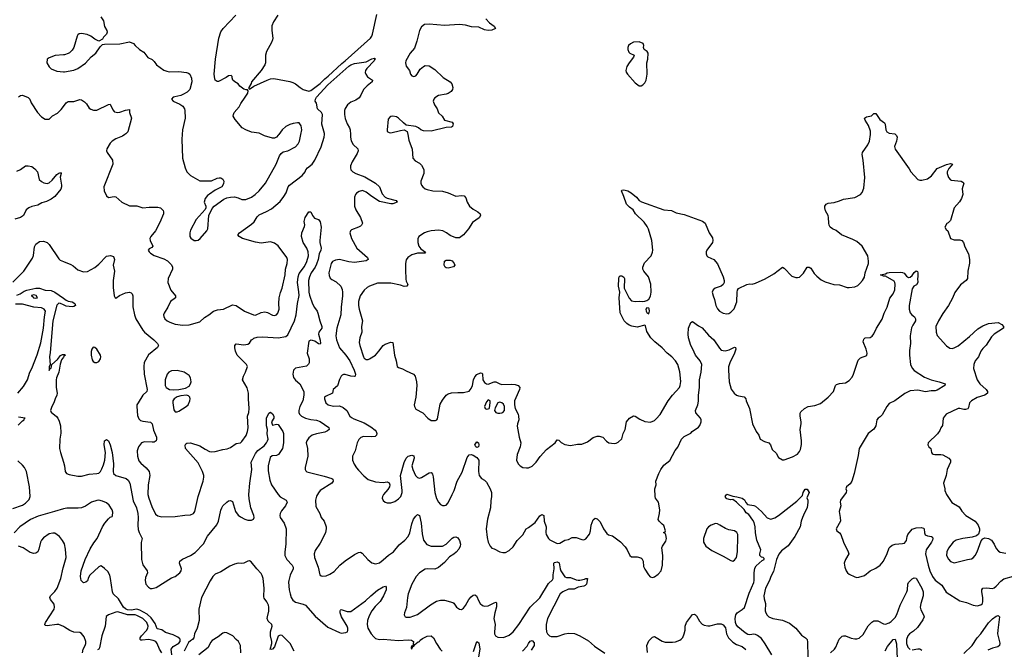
# Model space of a CAD drawing. Header units: inches. Extents: x 1954678 to 2060271, y 904822 to 1016299.
# Tile 63 of 256: x 1999541 to 2009855, y 914609 to 921202. Entities that reach past the tile are written whole.
import ezdxf

# ---------------------------------------------------------------- set-up
doc = ezdxf.new("R2010")
doc.units = ezdxf.units.IN
doc.header["$MEASUREMENT"] = 0
for name, color, linetype in [('B9991', 7, 'Continuous'), ('B9992', 7, 'Continuous'), ('C0901', 7, 'Continuous'), ('C0902', 7, 'Continuous')]:
    doc.layers.add(name, color=color, linetype=linetype)

msp = doc.modelspace()

# ---------------------------------------------------------------- linework, layer by layer
at = {"layer": 'B9991', "color": 5}
for points, elevation in [([(1999510, 919617), (1999550, 919633), (1999602, 919670), (1999630, 919673), (1999670, 919664), (1999701, 919641), (1999727, 919610), (1999747, 919530), (1999770, 919506), (1999793, 919493), (1999830, 919488), (1999850, 919495), (1999880, 919520), (1999930, 919579), (1999950, 919596), (1999970, 919602), (1999976, 919590), (1999967, 919553), (1999968, 919532), (1999979, 919470), (1999978, 919450), (1999972, 919428), (1999910, 919349), (1999870, 919322), (1999821, 919299), (1999775, 919285), (1999730, 919260), (1999670, 919245), (1999637, 919230), (1999611, 919209), (1999580, 919150), (1999550, 919130), (1999490, 919112)], 540), ([(1999470, 918453), (1999584, 918570), (1999676, 918704), (1999687, 918733), (1999698, 918822), (1999710, 918850), (1999750, 918880), (1999790, 918884), (1999830, 918868), (1999850, 918848), (1999950, 918698), (1999965, 918685), (2000000, 918670)], 540), ([(1999510, 918316), (1999546, 918330), (1999590, 918359), (1999618, 918370), (1999710, 918391), (1999750, 918391), (1999810, 918371), (1999870, 918367), (1999910, 918347), (2000000, 918285)], 520), ([(1999523, 917290), (1999581, 917359), (1999624, 917430), (1999646, 917510), (1999668, 917550), (1999726, 917694), (1999762, 917818), (1999791, 917971), (1999800, 918090), (1999811, 918150), (1999799, 918170), (1999770, 918183), (1999690, 918190), (1999570, 918223), (1999498, 918222)], 520), ([(2000000, 918216), (1999970, 918230), (1999950, 918232), (1999929, 918211), (1999889, 918050), (1999862, 917718), (1999853, 917670), (1999859, 917590), (1999850, 917566), (1999850, 917528), (1999856, 917544), (1999870, 917552), (1999877, 917590), (1999936, 917644), (1999970, 917685), (1999990, 917695), (2000000, 917696)], 520), ([(2000000, 917668), (1999980, 917640), (1999964, 917596), (1999950, 917510), (1999927, 917450), (1999924, 917430), (1999922, 917350), (1999935, 917290), (1999932, 917270), (1999913, 917230), (1999900, 917190), (1999877, 917150), (1999864, 917110), (1999871, 917091), (1999928, 917048), (1999941, 917030), (1999956, 916996), (1999968, 916950), (1999972, 916872), (1999963, 916810), (1999960, 916710), (1999968, 916670), (2000000, 916569)], 520), ([(1999524, 916956), (1999570, 917000), (1999589, 917010), (1999593, 917027), (1999598, 917030), (1999530, 917038)], 520), ([(1999470, 916084), (1999570, 916117), (1999601, 916139), (1999641, 916179), (1999652, 916210), (1999645, 916310), (1999612, 916470), (1999591, 916511), (1999570, 916537), (1999522, 916582)], 520), ([(2000000, 916081), (1999999, 916081), (1999907, 916050), (1999736, 916004), (1999653, 915967), (1999544, 915890), (1999482, 915830)], 520), ([(2000000, 915731), (1999990, 915749), (1999960, 915790), (1999910, 915825), (1999890, 915825), (1999850, 915817), (1999790, 915776), (1999769, 915751), (1999758, 915730), (1999743, 915657), (1999733, 915630), (1999710, 915616), (1999688, 915612), (1999650, 915623), (1999578, 915670), (1999530, 915688)], 540), ([(2000000, 914846), (1999950, 914867), (1999930, 914870), (1999830, 914853), (1999810, 914859), (1999805, 914870), (1999813, 914890), (1999903, 915030), (1999907, 915050), (1999901, 915081), (1999865, 915130), (1999857, 915150), (1999863, 915170), (1999910, 915213), (1999933, 915250), (1999973, 915350), (1999997, 915463), (2000000, 915471)], 540)]:
    msp.add_lwpolyline(points, dxfattribs=dict(at, elevation=elevation))
at = {"layer": 'B9991', "color": 5, "elevation": 520}
msp.add_lwpolyline([(1999690, 918322), (1999666, 918314), (1999666, 918310), (1999681, 918301), (1999687, 918290), (1999710, 918286), (1999728, 918290), (1999713, 918313)], close=True, dxfattribs=at)
at = {"layer": 'B9992', "color": 5}
for points, elevation in [([(2000000, 920834), (1999914, 920826), (1999850, 920804), (1999831, 920790), (1999826, 920750), (1999849, 920709), (1999870, 920687), (1999930, 920661), (2000000, 920657)], 580), ([(1999530, 920394), (1999550, 920407), (1999570, 920411), (1999630, 920387), (1999648, 920368), (1999663, 920330), (1999728, 920230), (1999770, 920183), (1999810, 920160), (1999850, 920161), (1999886, 920194), (1999937, 920223), (1999977, 920263), (2000000, 920292)], 560)]:
    msp.add_lwpolyline(points, dxfattribs=dict(at, elevation=elevation))
at = {"layer": 'C0901', "color": 5}
for points, elevation in [([(2000643, 920000), (2000617, 919983), (2000547, 919953), (2000510, 919930), (2000490, 919910), (2000453, 919850), (2000450, 919830), (2000456, 919810), (2000515, 919730), (2000517, 919690), (2000423, 919450), (2000426, 919410), (2000450, 919356), (2000470, 919339), (2000530, 919351), (2000550, 919346), (2000611, 919291), (2000690, 919251), (2000770, 919251), (2000830, 919230), (2000897, 919237), (2000990, 919237), (2001015, 919230), (2001043, 919203), (2001048, 919190), (2001048, 919170), (2001010, 919079), (2000963, 918990), (2000914, 918930), (2000906, 918910), (2000907, 918890), (2000936, 918830), (2000924, 918816), (2000898, 918802), (2000887, 918790), (2000897, 918770), (2000910, 918757), (2000950, 918732), (2001050, 918699), (2001090, 918678), (2001130, 918636), (2001142, 918610), (2001141, 918590), (2001098, 918490), (2001092, 918450), (2001123, 918370), (2001172, 918310), (2001174, 918290), (2001122, 918250), (2001094, 918190), (2001055, 918130), (2001048, 918110), (2001050, 918094), (2001062, 918070), (2001085, 918050), (2001114, 918034), (2001170, 918013), (2001250, 918003), (2001315, 918005), (2001430, 918037), (2001477, 918083), (2001521, 918110), (2001570, 918151), (2001615, 918165), (2001675, 918170), (2001770, 918217), (2001808, 918208), (2001897, 918150), (2001990, 918110), (2002010, 918109), (2002070, 918134), (2002110, 918142), (2002137, 918137), (2002190, 918107), (2002210, 918104), (2002230, 918111), (2002247, 918130), (2002260, 918170), (2002256, 918230), (2002260, 918290), (2002274, 918346), (2002292, 918390), (2002322, 918530), (2002325, 918590), (2002344, 918650), (2002346, 918690), (2002339, 918710), (2002250, 918832), (2002210, 918862), (2002170, 918874), (2002070, 918863), (2002010, 918873), (2001874, 918910), (2001839, 918930), (2001825, 918950), (2001844, 918970), (2001970, 919059), (2001996, 919084), (2002030, 919136), (2002050, 919157), (2002128, 919192), (2002179, 919221), (2002270, 919298), (2002310, 919350), (2002331, 919390), (2002354, 919450), (2002368, 919470), (2002502, 919570), (2002532, 919610), (2002540, 919630), (2002556, 919650), (2002604, 919690), (2002632, 919730), (2002700, 919870), (2002730, 919970), (2002733, 920000)], 560), ([(2001244, 920000), (2001241, 919950), (2001248, 919750), (2001275, 919650), (2001292, 919610), (2001329, 919569), (2001430, 919516), (2001453, 919513), (2001550, 919515), (2001610, 919544), (2001630, 919547), (2001650, 919546), (2001660, 919540), (2001671, 919531), (2001681, 919510), (2001678, 919482), (2001658, 919450), (2001590, 919415), (2001530, 919376), (2001510, 919361), (2001484, 919330), (2001473, 919290), (2001491, 919250), (2001491, 919230), (2001485, 919215), (2001390, 919109), (2001330, 918999), (2001322, 918970), (2001325, 918930), (2001335, 918915), (2001370, 918888), (2001390, 918888), (2001410, 918894), (2001433, 918910), (2001503, 918990), (2001512, 919010), (2001524, 919150), (2001557, 919223), (2001579, 919250), (2001679, 919321), (2001710, 919337), (2001750, 919345), (2001790, 919346), (2001830, 919337), (2001870, 919320), (2001910, 919318), (2001970, 919342), (2002007, 919370), (2002050, 919410), (2002115, 919490), (2002228, 919690), (2002264, 919777), (2002279, 919801), (2002303, 919817), (2002350, 919830), (2002430, 919870), (2002457, 919903), (2002471, 919931), (2002485, 920000)], 580), ([(2002255, 920000), (2002250, 919993), (2002230, 919973), (2002210, 919961), (2002190, 919961), (2002107, 919987), (2002078, 920000)], 580), ([(2003005, 920000), (2003006, 919970), (2003013, 919933), (2003034, 919894), (2003085, 919850), (2003088, 919830), (2003078, 919802), (2003025, 919715), (2003007, 919670), (2003006, 919650), (2003011, 919630), (2003031, 919610), (2003064, 919590), (2003155, 919555), (2003270, 919490), (2003309, 919450), (2003337, 919377), (2003370, 919344), (2003392, 919332), (2003485, 919310), (2003495, 919290), (2003450, 919272), (2003428, 919272), (2003310, 919297), (2003229, 919349), (2003170, 919396), (2003132, 919412), (2003096, 919404), (2003070, 919385), (2003060, 919370), (2003050, 919342), (2003047, 919250), (2003063, 919210), (2003110, 919130), (2003131, 919070), (2003121, 919050), (2003110, 919041), (2003090, 919029), (2003018, 919002), (2003006, 918990), (2003001, 918970), (2003018, 918910), (2003073, 918810), (2003183, 918710), (2003191, 918690), (2003170, 918677), (2003050, 918660), (2002990, 918665), (2002891, 918691), (2002850, 918685), (2002819, 918670), (2002804, 918650), (2002780, 918550), (2002783, 918523), (2002795, 918495), (2002810, 918481), (2002857, 918457), (2002905, 918410), (2002918, 918378), (2002922, 918350), (2002923, 918310), (2002908, 918190), (2002906, 918110), (2002863, 917970), (2002853, 917890), (2002859, 917850), (2002890, 917767), (2002959, 917690), (2003001, 917630), (2003046, 917530), (2003058, 917490), (2003056, 917470), (2003050, 917466), (2003011, 917469), (2002950, 917487), (2002934, 917486), (2002921, 917479), (2002910, 917470), (2002890, 917434), (2002870, 917369), (2002825, 917330), (2002817, 917290), (2002743, 917257), (2002735, 917250), (2002734, 917230), (2002749, 917190), (2002771, 917170), (2002830, 917154), (2002890, 917159), (2002930, 917142), (2002968, 917108), (2003001, 917050), (2003016, 917036), (2003042, 917022), (2003150, 916980), (2003220, 916940), (2003264, 916904), (2003275, 916890), (2003283, 916870), (2003279, 916850), (2003264, 916836), (2003230, 916832), (2003144, 916836), (2003115, 916825), (2003095, 916805), (2003076, 916770), (2003054, 916686), (2003029, 916630), (2003029, 916590), (2003046, 916546), (2003068, 916510), (2003090, 916484), (2003145, 916425), (2003190, 916387), (2003270, 916363), (2003350, 916356), (2003390, 916361), (2003413, 916353), (2003419, 916330), (2003414, 916310), (2003398, 916282), (2003351, 916230), (2003341, 916210), (2003339, 916190), (2003348, 916168), (2003370, 916151), (2003390, 916143), (2003430, 916142), (2003470, 916157), (2003510, 916184), (2003535, 916210), (2003547, 916250), (2003548, 916270), (2003532, 916430), (2003570, 916566), (2003588, 916610), (2003610, 916630), (2003650, 916641), (2003670, 916635), (2003674, 916610), (2003650, 916530), (2003658, 916490), (2003689, 916429), (2003710, 916407), (2003730, 916402), (2003750, 916407), (2003830, 916458), (2003850, 916459), (2003855, 916455), (2003864, 916444), (2003874, 916414), (2003890, 916250), (2003908, 916188), (2003928, 916148), (2003950, 916125), (2003970, 916115), (2003990, 916113), (2004010, 916119), (2004030, 916142), (2004073, 916230), (2004091, 916270), (2004123, 916370), (2004176, 916464), (2004230, 916617), (2004250, 916645), (2004270, 916649), (2004290, 916643), (2004330, 916617), (2004350, 916590), (2004347, 916470), (2004356, 916430), (2004377, 916397), (2004410, 916379), (2004430, 916359), (2004469, 916289), (2004483, 916250), (2004484, 916210), (2004475, 916165), (2004473, 916090), (2004441, 915970), (2004426, 915870), (2004438, 915778), (2004450, 915732), (2004468, 915688), (2004488, 915668), (2004510, 915661), (2004570, 915631), (2004603, 915623), (2004630, 915623), (2004670, 915642), (2004710, 915680), (2004753, 915747), (2004811, 915809), (2004846, 915870), (2004870, 915883), (2004942, 915938), (2004990, 916005), (2005010, 916021), (2005030, 916011), (2005036, 915950), (2005057, 915890), (2005052, 915832), (2005056, 915810), (2005079, 915770), (2005094, 915754), (2005170, 915718), (2005200, 915720), (2005250, 915750), (2005290, 915758), (2005330, 915778), (2005370, 915780), (2005430, 915759), (2005450, 915756), (2005470, 915766), (2005510, 915816), (2005522, 915850), (2005528, 915910), (2005550, 915964), (2005570, 915982), (2005590, 915975), (2005622, 915942), (2005658, 915870), (2005690, 915822), (2005710, 915808), (2005750, 915796), (2005765, 915785), (2005834, 915734), (2005883, 915683), (2005904, 915650), (2005931, 915590), (2005950, 915576), (2006010, 915577), (2006048, 915568), (2006058, 915558), (2006071, 915531), (2006076, 915476), (2006088, 915448), (2006127, 915387), (2006147, 915367), (2006170, 915361), (2006190, 915367), (2006230, 915396), (2006259, 915430), (2006275, 915490), (2006278, 915590), (2006269, 915671), (2006274, 915690), (2006310, 915742), (2006315, 915770), (2006310, 915806), (2006302, 915822), (2006288, 915828), (2006290, 915834), (2006302, 915838), (2006306, 915850), (2006290, 915906), (2006270, 915918), (2006238, 915950), (2006229, 915969), (2006244, 916030), (2006247, 916070), (2006233, 916150), (2006203, 916190), (2006199, 916210), (2006194, 916290), (2006209, 916331), (2006206, 916370), (2006236, 916450), (2006256, 916490), (2006290, 916536), (2006350, 916586), (2006409, 916690), (2006435, 916725), (2006473, 916810), (2006503, 916837), (2006570, 916873), (2006587, 916890), (2006650, 916934), (2006666, 916954), (2006679, 916990), (2006680, 917010), (2006673, 917030), (2006624, 917084), (2006620, 917110), (2006644, 917170), (2006652, 917208), (2006652, 917270), (2006663, 917350), (2006662, 917430), (2006679, 917510), (2006685, 917590), (2006668, 917630), (2006622, 917690), (2006593, 917753), (2006570, 917790), (2006546, 917870), (2006543, 917910), (2006547, 917970), (2006570, 918032), (2006590, 918043), (2006650, 917996), (2006690, 917976), (2006757, 917897), (2006812, 917850), (2006870, 917763), (2006890, 917742), (2006930, 917735), (2006974, 917746), (2007030, 917774), (2007038, 917770), (2007042, 917750), (2007030, 917710), (2006980, 917610), (2006967, 917567), (2006965, 917530), (2006974, 917410), (2006994, 917334), (2007025, 917290), (2007050, 917271), (2007070, 917262), (2007130, 917251), (2007147, 917230), (2007151, 917210), (2007185, 917130), (2007217, 916970), (2007256, 916890), (2007285, 916850), (2007298, 916810), (2007344, 916784), (2007390, 916771), (2007407, 916750), (2007422, 916702), (2007464, 916664), (2007490, 916616), (2007530, 916591), (2007550, 916591), (2007637, 916623), (2007687, 916653), (2007710, 916681), (2007719, 916701), (2007732, 916752), (2007732, 916790), (2007716, 916910), (2007727, 916970), (2007727, 916990), (2007715, 917050), (2007717, 917083), (2007724, 917096), (2007761, 917130), (2007802, 917150), (2007870, 917162), (2007930, 917184), (2008010, 917250), (2008067, 917310), (2008087, 917370), (2008098, 917382), (2008128, 917392), (2008190, 917399), (2008230, 917425), (2008260, 917460), (2008277, 917490), (2008324, 917636), (2008350, 917662), (2008414, 917686), (2008417, 917710), (2008409, 917750), (2008378, 917830), (2008382, 917858), (2008398, 917870), (2008450, 917875), (2008470, 917888), (2008487, 917913), (2008515, 917970), (2008574, 918066), (2008597, 918130), (2008627, 918190), (2008655, 918285), (2008692, 918330), (2008707, 918373), (2008711, 918431), (2008709, 918450), (2008702, 918462), (2008610, 918515), (2008590, 918515), (2008558, 918530), (2008610, 918539), (2008629, 918550), (2008650, 918555), (2008770, 918559), (2008790, 918555), (2008806, 918546), (2008830, 918516), (2008850, 918503), (2008870, 918507), (2008890, 918523), (2008910, 918555), (2008930, 918571), (2008945, 918565), (2008950, 918550), (2008950, 918510), (2008945, 918490), (2008948, 918450), (2008935, 918425), (2008908, 918412), (2008890, 918382), (2008858, 918210), (2008859, 918170), (2008870, 918131), (2008887, 918110), (2008914, 918090), (2008925, 918070), (2008923, 918050), (2008915, 918030), (2008896, 918004), (2008884, 917976), (2008870, 917890), (2008871, 917810), (2008863, 917737), (2008862, 917690), (2008874, 917590), (2008891, 917551), (2008909, 917529), (2009018, 917458), (2009090, 917430), (2009171, 917411), (2009236, 917390), (2009231, 917370), (2009150, 917322), (2009130, 917316), (2009090, 917316), (2009030, 917306), (2008950, 917321), (2008870, 917316), (2008812, 917288), (2008708, 917212), (2008650, 917183), (2008623, 917150), (2008576, 917064), (2008556, 917043), (2008532, 917028), (2008519, 917010), (2008508, 916950), (2008490, 916913), (2008430, 916869), (2008344, 916730), (2008334, 916710), (2008323, 916637), (2008284, 916450), (2008257, 916370), (2008240, 916340), (2008203, 916310), (2008196, 916290), (2008201, 916270), (2008197, 916250), (2008140, 916170), (2008136, 916150), (2008141, 916110), (2008126, 916050), (2008137, 915990), (2008138, 915950), (2008095, 915870), (2008101, 915850), (2008129, 915829), (2008142, 915810), (2008170, 915731), (2008221, 915630), (2008226, 915610), (2008191, 915549), (2008179, 915510), (2008183, 915470), (2008199, 915430), (2008211, 915411), (2008230, 915396), (2008290, 915366), (2008310, 915361), (2008330, 915363), (2008390, 915381), (2008450, 915430), (2008510, 915459), (2008554, 915490), (2008590, 915530), (2008628, 915612), (2008650, 915670), (2008659, 915681), (2008681, 915699), (2008710, 915710), (2008790, 915715), (2008810, 915720), (2008830, 915747), (2008836, 915790), (2008845, 915810), (2008890, 915866), (2008930, 915882), (2008984, 915884), (2009010, 915877), (2009017, 915870), (2009018, 915830), (2009027, 915807), (2009050, 915797), (2009091, 915790), (2009102, 915782), (2009106, 915770), (2009103, 915750), (2009093, 915730), (2009037, 915650), (2009031, 915610), (2009056, 915490), (2009075, 915430), (2009103, 915370), (2009130, 915331), (2009199, 915279), (2009247, 915207), (2009390, 915115), (2009458, 915098), (2009530, 915070), (2009570, 915065), (2009610, 915073), (2009626, 915090), (2009631, 915109), (2009631, 915150), (2009618, 915210), (2009620, 915230), (2009630, 915248), (2009668, 915252), (2009730, 915247), (2009750, 915253), (2009771, 915269), (2009819, 915321), (2009850, 915345), (2009950, 915375)], 560), ([(2003607, 920000), (2003619, 919939), (2003653, 919847), (2003660, 919750), (2003683, 919723), (2003730, 919699), (2003750, 919680), (2003774, 919634), (2003775, 919590), (2003744, 919510), (2003742, 919490), (2003749, 919470), (2003764, 919450), (2003790, 919430), (2003810, 919422), (2003870, 919409), (2003970, 919405), (2004030, 919388), (2004110, 919355), (2004170, 919360), (2004197, 919357), (2004216, 919336), (2004228, 919290), (2004253, 919250), (2004290, 919217), (2004341, 919190), (2004366, 919170), (2004367, 919150), (2004353, 919127), (2004283, 919077), (2004241, 919010), (2004190, 918949), (2004150, 918916), (2004110, 918919), (2004050, 918941), (2004011, 918971), (2003973, 918990), (2003930, 918999), (2003850, 918991), (2003810, 918982), (2003781, 918970), (2003722, 918930), (2003712, 918908), (2003711, 918870), (2003723, 918830), (2003743, 918803), (2003791, 918769), (2003784, 918756), (2003710, 918757), (2003650, 918739), (2003607, 918713), (2003590, 918687), (2003583, 918650), (2003582, 918582), (2003585, 918485), (2003590, 918462), (2003606, 918430), (2003598, 918410), (2003570, 918408), (2003530, 918423), (2003430, 918441), (2003290, 918441), (2003207, 918413), (2003182, 918398), (2003149, 918370), (2003109, 918310), (2003090, 918250), (2003089, 918210), (2003096, 918170), (2003133, 918050), (2003122, 917990), (2003124, 917930), (2003104, 917870), (2003097, 917823), (2003103, 917790), (2003144, 917670), (2003150, 917658), (2003170, 917643), (2003190, 917643), (2003206, 917650), (2003267, 917690), (2003304, 917730), (2003350, 917790), (2003370, 917804), (2003430, 917826), (2003450, 917822), (2003467, 917690), (2003486, 917630), (2003496, 917570), (2003510, 917558), (2003550, 917547), (2003590, 917524), (2003667, 917490), (2003685, 917470), (2003699, 917410), (2003703, 917370), (2003691, 917249), (2003675, 917170), (2003676, 917150), (2003690, 917125), (2003765, 917085), (2003815, 917030), (2003850, 917004), (2003897, 917003), (2003910, 917012), (2003917, 917023), (2003945, 917175), (2003970, 917218), (2004010, 917271), (2004030, 917283), (2004066, 917294), (2004130, 917299), (2004190, 917298), (2004248, 917312), (2004270, 917338), (2004283, 917370), (2004295, 917430), (2004310, 917463), (2004330, 917485), (2004370, 917504), (2004381, 917501), (2004390, 917492), (2004393, 917430), (2004410, 917402), (2004430, 917388), (2004450, 917385), (2004510, 917411), (2004530, 917411), (2004570, 917388), (2004590, 917383), (2004694, 917386), (2004730, 917382), (2004763, 917370), (2004779, 917350), (2004777, 917330), (2004737, 917243), (2004726, 917210), (2004724, 917170), (2004733, 917130), (2004764, 917070), (2004768, 917050), (2004770, 917010), (2004755, 916970), (2004753, 916947), (2004772, 916830), (2004789, 916770), (2004783, 916730), (2004751, 916650), (2004747, 916590), (2004764, 916550), (2004783, 916530), (2004810, 916514), (2004850, 916508), (2004870, 916508), (2004910, 916528), (2004951, 916569), (2004993, 916627), (2005059, 916701), (2005149, 916770), (2005170, 916802), (2005190, 916798), (2005213, 916773), (2005250, 916753), (2005310, 916743), (2005383, 916757), (2005430, 916758), (2005490, 916781), (2005550, 916827), (2005590, 916839), (2005610, 916839), (2005651, 916831), (2005687, 916787), (2005711, 916771), (2005770, 916763), (2005790, 916766), (2005810, 916776), (2005849, 916811), (2005863, 916870), (2005882, 916910), (2005899, 916990), (2005930, 917030), (2005970, 917055), (2005990, 917051), (2006037, 917017), (2006090, 916993), (2006150, 916988), (2006190, 917006), (2006210, 917022), (2006250, 917068), (2006333, 917210), (2006379, 917270), (2006451, 917349), (2006461, 917370), (2006468, 917412), (2006455, 917515), (2006436, 917590), (2006410, 917630), (2006372, 917672), (2006322, 917710), (2006270, 917767), (2006194, 917830), (2006152, 917872), (2006110, 917935), (2006097, 917997), (2006090, 918003), (2006010, 917981), (2005952, 917992), (2005924, 918004), (2005900, 918020), (2005872, 918050), (2005830, 918133), (2005819, 918290), (2005827, 918350), (2005815, 918410), (2005816, 918490), (2005821, 918510), (2005830, 918521), (2005850, 918521), (2005870, 918505), (2005877, 918490), (2005874, 918390), (2005925, 918285), (2005950, 918259), (2005990, 918250), (2006030, 918255), (2006070, 918251), (2006090, 918255), (2006110, 918261), (2006130, 918276), (2006150, 918306), (2006157, 918350), (2006153, 918433), (2006129, 918510), (2006079, 918570), (2006069, 918589), (2006069, 918609), (2006086, 918654), (2006156, 918730), (2006171, 918769), (2006173, 918790), (2006162, 918890), (2006128, 919008), (2006115, 919035), (2006081, 919081), (2005991, 919170), (2005969, 919209), (2005930, 919237), (2005897, 919270), (2005871, 919351), (2005845, 919410), (2005850, 919418), (2005870, 919419), (2005910, 919410), (2005948, 919390), (2006002, 919342), (2006030, 919307), (2006053, 919293), (2006290, 919212), (2006370, 919205), (2006419, 919179), (2006501, 919161), (2006692, 919092), (2006723, 919070), (2006765, 918970), (2006797, 918917), (2006803, 918890), (2006799, 918870), (2006739, 918790), (2006731, 918770), (2006731, 918750), (2006738, 918730), (2006750, 918718), (2006811, 918690), (2006850, 918645), (2006911, 918510), (2006919, 918470), (2006919, 918450), (2006910, 918429), (2006888, 918412), (2006825, 918390), (2006806, 918374), (2006795, 918350), (2006804, 918310), (2006821, 918270), (2006835, 918210), (2006850, 918175), (2006870, 918150), (2006910, 918130), (2006950, 918122), (2006970, 918125), (2006990, 918139), (2007025, 918175), (2007053, 918247), (2007055, 918350), (2007059, 918370), (2007072, 918388), (2007158, 918430), (2007190, 918436), (2007214, 918434), (2007250, 918442), (2007350, 918488), (2007441, 918539), (2007530, 918611), (2007550, 918601), (2007630, 918517), (2007670, 918502), (2007690, 918501), (2007710, 918507), (2007753, 918547), (2007790, 918611), (2007810, 918611), (2007830, 918599), (2007865, 918545), (2007890, 918517), (2007938, 918478), (2007977, 918457), (2008068, 918428), (2008130, 918425), (2008210, 918399), (2008230, 918396), (2008290, 918403), (2008321, 918419), (2008342, 918438), (2008371, 918469), (2008390, 918507), (2008398, 918550), (2008432, 918650), (2008434, 918674), (2008427, 918730), (2008365, 918830), (2008310, 918878), (2008270, 918901), (2008150, 918950), (2008094, 918994), (2008055, 919010), (2008030, 919029), (2008019, 919050), (2008016, 919070), (2008014, 919130), (2008009, 919150), (2007981, 919201), (2007975, 919230), (2007976, 919250), (2007990, 919270), (2008010, 919279), (2008072, 919288), (2008130, 919304), (2008170, 919321), (2008290, 919339), (2008349, 919371), (2008367, 919393), (2008383, 919437), (2008393, 919550), (2008376, 919730), (2008365, 919790), (2008370, 919811), (2008424, 919890), (2008444, 919930), (2008454, 920000)], 580), ([(2008715, 920000), (2008726, 919990), (2008731, 919970), (2008724, 919930), (2008705, 919875), (2008710, 919845), (2008859, 919639), (2008875, 919610), (2008948, 919528), (2008970, 919521), (2008990, 919521), (2009050, 919536), (2009094, 919566), (2009150, 919645), (2009250, 919687), (2009290, 919697), (2009311, 919690), (2009299, 919670), (2009275, 919645), (2009258, 919610), (2009257, 919590), (2009270, 919548), (2009290, 919524), (2009300, 919520), (2009402, 919510), (2009422, 919502), (2009431, 919490), (2009412, 919430), (2009419, 919370), (2009405, 919330), (2009385, 919295), (2009328, 919230), (2009290, 919098), (2009266, 919074), (2009252, 919068), (2009232, 919030), (2009245, 919005), (2009262, 918990), (2009292, 918910), (2009330, 918895), (2009390, 918896), (2009410, 918888), (2009428, 918868), (2009442, 918822), (2009479, 918750), (2009491, 918691), (2009489, 918651), (2009472, 918570), (2009471, 918490), (2009454, 918470), (2009395, 918425), (2009336, 918344), (2009313, 918287), (2009270, 918209), (2009210, 918124), (2009166, 918050), (2009139, 917990), (2009142, 917930), (2009153, 917893), (2009250, 917786), (2009283, 917763), (2009310, 917759), (2009330, 917764), (2009370, 917788), (2009490, 917883), (2009576, 917964), (2009630, 917997), (2009690, 918019), (2009790, 918030), (2009830, 918011), (2009845, 917990), (2009845, 917970), (2009750, 917907), (2009720, 917880), (2009665, 917795), (2009630, 917758), (2009610, 917730), (2009584, 917670), (2009551, 917629), (2009537, 917590), (2009533, 917550), (2009569, 917430), (2009600, 917390), (2009665, 917330), (2009678, 917310), (2009678, 917290), (2009651, 917270), (2009570, 917244), (2009510, 917210), (2009490, 917190), (2009480, 917140), (2009472, 917128), (2009450, 917120), (2009430, 917120), (2009390, 917131), (2009370, 917131), (2009245, 917070), (2009216, 917030), (2009207, 916953), (2009190, 916929), (2009179, 916901), (2009154, 916866), (2009057, 916770), (2009055, 916750), (2009066, 916730), (2009087, 916710), (2009091, 916670), (2009099, 916659), (2009111, 916651), (2009128, 916648), (2009190, 916650), (2009210, 916646), (2009275, 916610), (2009290, 916590), (2009290, 916570), (2009256, 916490), (2009245, 916430), (2009217, 916350), (2009231, 916290), (2009231, 916270), (2009248, 916228), (2009306, 916146), (2009382, 916102), (2009410, 916056), (2009453, 916010), (2009550, 915950), (2009580, 915910), (2009595, 915870), (2009596, 915850), (2009585, 915815), (2009564, 915796), (2009518, 915782), (2009421, 915770), (2009350, 915750), (2009318, 915730), (2009270, 915666), (2009253, 915630), (2009251, 915590), (2009270, 915551), (2009290, 915528), (2009330, 915515), (2009470, 915550), (2009510, 915555), (2009530, 915565), (2009550, 915591), (2009570, 915631), (2009614, 915746), (2009630, 915765), (2009650, 915775), (2009690, 915770), (2009720, 915750), (2009750, 915711), (2009770, 915663), (2009795, 915635), (2009810, 915627), (2009870, 915615)], 580), ([(2000000, 918670), (2000077, 918637), (2000103, 918623), (2000150, 918584), (2000210, 918562), (2000250, 918564), (2000330, 918608), (2000370, 918640), (2000450, 918724), (2000494, 918734), (2000523, 918723), (2000535, 918690), (2000519, 918630), (2000533, 918570), (2000519, 918470), (2000519, 918399), (2000531, 918311), (2000542, 918290), (2000550, 918285), (2000587, 918313), (2000650, 918342), (2000690, 918348), (2000710, 918341), (2000719, 918330), (2000725, 918310), (2000726, 918194), (2000745, 918110), (2000759, 918070), (2000830, 917950), (2000848, 917928), (2000945, 917850), (2000984, 917810), (2000994, 917790), (2000984, 917770), (2000890, 917692), (2000847, 917613), (2000842, 917570), (2000844, 917490), (2000878, 917330), (2000872, 917310), (2000833, 917270), (2000781, 917190), (2000770, 917170), (2000767, 917150), (2000777, 917057), (2000790, 917021), (2000806, 917006), (2000830, 916998), (2000910, 916988), (2000930, 916971), (2000944, 916904), (2000974, 916830), (2000976, 916810), (2000971, 916790), (2000950, 916778), (2000930, 916776), (2000850, 916782), (2000819, 916770), (2000786, 916730), (2000772, 916688), (2000776, 916630), (2000790, 916584), (2000810, 916557), (2000867, 916510), (2000896, 916470), (2000903, 916430), (2000886, 916330), (2000884, 916230), (2000893, 916190), (2000924, 916104), (2000964, 916024), (2000990, 916005), (2001030, 915997), (2001170, 915998), (2001270, 916015), (2001330, 916017), (2001361, 916030), (2001376, 916050), (2001411, 916210), (2001463, 916370), (2001470, 916410), (2001469, 916430), (2001456, 916470), (2001410, 916561), (2001277, 916710), (2001274, 916746), (2001281, 916759), (2001293, 916767), (2001330, 916771), (2001430, 916739), (2001483, 916703), (2001530, 916681), (2001550, 916677), (2001590, 916680), (2001670, 916701), (2001713, 916707), (2001750, 916722), (2001810, 916763), (2001854, 916770), (2001870, 916783), (2001914, 916846), (2001929, 916890), (2001933, 916927), (2001926, 917050), (2001940, 917090), (2001946, 917130), (2001937, 917230), (2001939, 917290), (2001925, 917345), (2001876, 917430), (2001885, 917470), (2001908, 917510), (2001929, 917570), (2001917, 917590), (2001820, 917690), (2001801, 917730), (2001795, 917765), (2001796, 917790), (2001810, 917807), (2001890, 917798), (2001930, 917804), (2001950, 917815), (2001971, 917849), (2001982, 917858), (2001994, 917866), (2002030, 917876), (2002090, 917880), (2002250, 917870), (2002330, 917885), (2002350, 917902), (2002421, 918050), (2002438, 918110), (2002450, 918230), (2002468, 918312), (2002467, 918353), (2002453, 918450), (2002457, 918510), (2002470, 918544), (2002523, 918617), (2002548, 918670), (2002568, 918730), (2002563, 918770), (2002548, 918808), (2002510, 918870), (2002494, 918930), (2002498, 918970), (2002525, 919035), (2002527, 919053), (2002522, 919090), (2002530, 919130), (2002570, 919191), (2002590, 919191), (2002607, 919150), (2002630, 919125), (2002670, 919111), (2002690, 919085), (2002698, 919030), (2002684, 918890), (2002684, 918870), (2002698, 918810), (2002695, 918790), (2002679, 918750), (2002668, 918690), (2002650, 918640), (2002635, 918610), (2002594, 918550), (2002577, 918510), (2002568, 918470), (2002569, 918350), (2002576, 918316), (2002607, 918227), (2002628, 918188), (2002658, 918150), (2002666, 918130), (2002684, 918050), (2002707, 917990), (2002707, 917970), (2002676, 917930), (2002673, 917910), (2002690, 917845), (2002692, 917810), (2002690, 917804), (2002670, 917807), (2002634, 917834), (2002610, 917844), (2002590, 917847), (2002570, 917834), (2002554, 917710), (2002572, 917650), (2002572, 917610), (2002567, 917593), (2002547, 917573), (2002429, 917551), (2002409, 917531), (2002403, 917490), (2002410, 917456), (2002420, 917440), (2002430, 917426), (2002476, 917390), (2002519, 917310), (2002519, 917270), (2002509, 917210), (2002476, 917150), (2002464, 917110), (2002466, 917090), (2002474, 917070), (2002495, 917050), (2002536, 917030), (2002590, 917016), (2002650, 917009), (2002690, 916994), (2002778, 916930), (2002782, 916910), (2002764, 916896), (2002736, 916884), (2002650, 916865), (2002606, 916850), (2002570, 916822), (2002549, 916790), (2002541, 916770), (2002555, 916710), (2002559, 916630), (2002532, 916512), (2002532, 916492), (2002538, 916478), (2002548, 916468), (2002562, 916462), (2002730, 916421), (2002810, 916396), (2002822, 916390), (2002825, 916370), (2002810, 916348), (2002689, 916270), (2002670, 916247), (2002649, 916211), (2002640, 916170), (2002645, 916105), (2002685, 916030), (2002701, 915990), (2002730, 915950), (2002750, 915891), (2002752, 915872), (2002743, 915830), (2002690, 915719), (2002637, 915643), (2002625, 915610), (2002630, 915570), (2002669, 915470), (2002685, 915390), (2002698, 915378), (2002713, 915373), (2002750, 915379), (2002790, 915395), (2002835, 915425), (2002896, 915490), (2002950, 915536), (2003050, 915602), (2003090, 915623), (2003110, 915626), (2003130, 915617), (2003187, 915550), (2003230, 915514), (2003270, 915505), (2003310, 915515), (2003350, 915544), (2003405, 915595), (2003458, 915630), (2003516, 915704), (2003574, 915750), (2003610, 915790), (2003629, 915830), (2003650, 915923), (2003666, 915970), (2003690, 916004), (2003710, 916022), (2003730, 916010), (2003748, 915928), (2003757, 915817), (2003770, 915751), (2003807, 915707), (2003852, 915690), (2003970, 915688), (2004010, 915710), (2004070, 915774), (2004090, 915783), (2004110, 915786), (2004130, 915775), (2004148, 915748), (2004158, 915710), (2004157, 915690), (2004142, 915658), (2004115, 915625), (2004090, 915604), (2004042, 915578), (2003990, 915516), (2003930, 915467), (2003890, 915448), (2003811, 915451), (2003790, 915447), (2003730, 915410), (2003693, 915370), (2003648, 915290), (2003610, 915190), (2003602, 915150), (2003593, 915047), (2003571, 914990), (2003568, 914970), (2003578, 914950), (2003590, 914944), (2003630, 914946), (2003710, 914973), (2003846, 915074), (2003908, 915112), (2003950, 915124), (2003990, 915123), (2004080, 915100), (2004090, 915091), (2004117, 915050), (2004150, 915028), (2004170, 915024), (2004190, 915041), (2004210, 915067), (2004247, 915130), (2004270, 915159), (2004290, 915175), (2004310, 915178), (2004327, 915167), (2004350, 915111), (2004366, 915090), (2004390, 915069), (2004410, 915060), (2004450, 915065), (2004510, 915096), (2004530, 915101), (2004535, 915095), (2004535, 915055), (2004517, 914990), (2004508, 914930), (2004521, 914870), (2004514, 914790), (2004516, 914770), (2004525, 914750), (2004550, 914735), (2004610, 914732), (2004670, 914755), (2004710, 914793), (2004770, 914868), (2004888, 915050), (2004990, 915149), (2005082, 915298), (2005124, 915336), (2005130, 915350), (2005128, 915390), (2005141, 915450), (2005137, 915510), (2005144, 915516), (2005170, 915526), (2005194, 915514), (2005202, 915450), (2005209, 915430), (2005250, 915368), (2005270, 915360), (2005310, 915360), (2005370, 915335), (2005390, 915331), (2005410, 915332), (2005457, 915343), (2005470, 915350), (2005490, 915351), (2005477, 915290), (2005464, 915276), (2005451, 915270), (2005390, 915258), (2005350, 915240), (2005290, 915238), (2005229, 915210), (2005202, 915190), (2005071, 914930), (2005056, 914870), (2005055, 914830), (2005060, 914790), (2005069, 914769), (2005090, 914750), (2005110, 914744), (2005170, 914743), (2005250, 914770), (2005290, 914777), (2005353, 914773), (2005410, 914750), (2005498, 914698), (2005561, 914641), (2005670, 914568)], 540), ([(2000000, 918285), (2000030, 918264), (2000050, 918254), (2000090, 918246), (2000119, 918230), (2000125, 918210), (2000110, 918200), (2000090, 918196), (2000030, 918202), (2000000, 918216)], 520), ([(2000000, 917696), (2000010, 917697), (2000021, 917690), (2000005, 917675), (2000000, 917668)], 520), ([(2000000, 916569), (2000012, 916530), (2000019, 916470), (2000031, 916451), (2000058, 916438), (2000150, 916421), (2000190, 916423), (2000270, 916444), (2000350, 916448), (2000370, 916454), (2000389, 916471), (2000403, 916497), (2000421, 916539), (2000434, 916590), (2000440, 916670), (2000426, 916750), (2000430, 916790), (2000450, 916804), (2000470, 916791), (2000488, 916750), (2000510, 916670), (2000525, 916550), (2000519, 916470), (2000525, 916450), (2000550, 916430), (2000658, 916398), (2000679, 916379), (2000694, 916350), (2000730, 916162), (2000764, 916090), (2000779, 916030), (2000783, 915990), (2000779, 915910), (2000783, 915863), (2000793, 915833), (2000825, 915770), (2000813, 915727), (2000817, 915550), (2000833, 915493), (2000875, 915430), (2000881, 915410), (2000861, 915359), (2000856, 915330), (2000864, 915290), (2000890, 915259), (2000910, 915247), (2000930, 915245), (2000970, 915256), (2001130, 915356), (2001170, 915372), (2001218, 915410), (2001232, 915430), (2001236, 915450), (2001215, 915510), (2001219, 915530), (2001247, 915553), (2001330, 915591), (2001378, 915622), (2001467, 915713), (2001510, 915794), (2001608, 915912), (2001624, 915950), (2001650, 916065), (2001660, 916090), (2001670, 916111), (2001710, 916151), (2001730, 916163), (2001750, 916166), (2001770, 916158), (2001802, 916050), (2001830, 916014), (2001855, 915995), (2001900, 915970), (2001930, 915962), (2001970, 915962), (2001991, 915970), (2001996, 915990), (2001993, 916010), (2001964, 916090), (2001944, 916184), (2001940, 916230), (2001951, 916349), (2001974, 916490), (2001967, 916570), (2002010, 916659), (2002037, 916690), (2002101, 916739), (2002128, 916770), (2002138, 916790), (2002144, 916810), (2002135, 916865), (2002138, 916910), (2002126, 916950), (2002127, 917030), (2002150, 917083), (2002170, 917091), (2002190, 917076), (2002202, 917050), (2002202, 917030), (2002180, 916990), (2002185, 916965), (2002190, 916956), (2002230, 916967), (2002250, 916961), (2002298, 916890), (2002304, 916870), (2002304, 916770), (2002296, 916710), (2002252, 916648), (2002230, 916638), (2002186, 916634), (2002164, 916616), (2002144, 916530), (2002144, 916476), (2002160, 916380), (2002180, 916330), (2002248, 916228), (2002270, 916206), (2002331, 916170), (2002344, 916150), (2002325, 916110), (2002283, 916057), (2002270, 916030), (2002267, 916010), (2002270, 915990), (2002312, 915930), (2002333, 915870), (2002330, 915710), (2002317, 915630), (2002319, 915590), (2002340, 915550), (2002396, 915490), (2002407, 915470), (2002407, 915450), (2002376, 915384), (2002360, 915330), (2002358, 915310), (2002364, 915230), (2002373, 915190), (2002386, 915150), (2002404, 915124), (2002430, 915102), (2002510, 915083), (2002536, 915070), (2002636, 914956), (2002770, 914840), (2002890, 914784), (2002910, 914779), (2002957, 914783), (2002974, 914790), (2002980, 914810), (2002979, 914830), (2002971, 914850), (2002911, 914950), (2002900, 914990), (2002898, 915010), (2002902, 915018), (2002910, 915027), (2002970, 915003), (2003010, 915006), (2003164, 915116), (2003219, 915170), (2003290, 915227), (2003350, 915264), (2003372, 915270), (2003381, 915261), (2003380, 915230), (2003353, 915170), (2003318, 915110), (2003264, 915056), (2003229, 915011), (2003202, 914958), (2003185, 914910), (2003180, 914870), (2003189, 914830), (2003222, 914770), (2003250, 914738), (2003270, 914722), (2003310, 914712), (2003350, 914715), (2003510, 914700), (2003610, 914709), (2003645, 914705), (2003665, 914690), (2003658, 914642), (2003650, 914644), (2003642, 914630), (2003641, 914621), (2003650, 914611), (2003654, 914626), (2003661, 914630), (2003661, 914639), (2003670, 914641), (2003681, 914659), (2003714, 914686), (2003730, 914691), (2003736, 914704), (2003759, 914721), (2003810, 914745), (2003850, 914750), (2003876, 914730), (2003908, 914668), (2003947, 914610), (2003967, 914590)], 520), ([(2007420, 914550), (2007350, 914667), (2007310, 914722), (2007270, 914754), (2007250, 914762), (2007230, 914766), (2007190, 914760), (2007170, 914764), (2007140, 914780), (2007064, 914844), (2007048, 914868), (2007040, 914890), (2007035, 914930), (2007043, 914970), (2007057, 914990), (2007110, 915026), (2007132, 915048), (2007184, 915196), (2007230, 915307), (2007236, 915330), (2007234, 915410), (2007242, 915458), (2007257, 915483), (2007320, 915540), (2007338, 915550), (2007339, 915559), (2007330, 915570), (2007310, 915574), (2007294, 915590), (2007293, 915610), (2007306, 915650), (2007261, 915750), (2007248, 915830), (2007246, 915890), (2007235, 915935), (2007220, 915960), (2007179, 916019), (2007150, 916037), (2007131, 916071), (2007050, 916149), (2007010, 916178), (2006986, 916174), (2006950, 916184), (2006941, 916190), (2006930, 916210), (2006950, 916233), (2007010, 916211), (2007054, 916206), (2007110, 916190), (2007133, 916173), (2007146, 916146), (2007166, 916126), (2007230, 916116), (2007250, 916106), (2007310, 916050), (2007370, 915986), (2007410, 915971), (2007450, 915984), (2007490, 916011), (2007680, 916160), (2007740, 916220), (2007749, 916250), (2007770, 916285), (2007790, 916285), (2007810, 916250), (2007786, 916194), (2007796, 916170), (2007798, 916150), (2007790, 916090), (2007761, 916039), (2007741, 915990), (2007727, 915950), (2007715, 915890), (2007660, 915790), (2007590, 915692), (2007521, 915639), (2007494, 915606), (2007470, 915550), (2007437, 915423), (2007408, 915370), (2007396, 915330), (2007353, 915250), (2007336, 915170), (2007338, 915138), (2007352, 915090), (2007351, 915010), (2007356, 914990), (2007370, 914965), (2007390, 914948), (2007430, 914930), (2007533, 914913), (2007604, 914884), (2007671, 914831), (2007730, 914756), (2007771, 914730), (2007790, 914710), (2007795, 914685), (2007798, 914530)], 540), ([(2001135, 914550), (2001128, 914610), (2001150, 914638), (2001210, 914673), (2001221, 914690), (2001222, 914710), (2001218, 914718), (2001197, 914737), (2001150, 914760), (2001070, 914783), (2001030, 914814), (2000983, 914823), (2000960, 914880), (2000919, 914939), (2000877, 914977), (2000839, 914999), (2000800, 915020), (2000770, 915028), (2000710, 915018), (2000670, 915021), (2000650, 915032), (2000630, 915050), (2000577, 915137), (2000520, 915190), (2000512, 915210), (2000493, 915350), (2000484, 915384), (2000463, 915423), (2000430, 915456), (2000410, 915473), (2000390, 915481), (2000370, 915473), (2000276, 915384), (2000261, 915359), (2000250, 915327), (2000233, 915310), (2000210, 915305), (2000187, 915330), (2000178, 915370), (2000185, 915430), (2000227, 915550), (2000279, 915661), (2000317, 915723), (2000354, 915770), (2000408, 915890), (2000432, 915930), (2000470, 915975), (2000490, 915991), (2000510, 915998), (2000515, 916005), (2000517, 916043), (2000510, 916070), (2000477, 916117), (2000450, 916141), (2000410, 916161), (2000371, 916171), (2000348, 916168), (2000292, 916150), (2000232, 916108), (2000190, 916091), (2000155, 916085), (2000034, 916086), (2000000, 916081)], 520), ([(2000000, 915471), (2000030, 915570), (2000023, 915657), (2000010, 915713), (2000000, 915731)], 540), ([(2002165, 914605), (2002181, 914670), (2002181, 914690), (2002169, 914749), (2002170, 914790), (2002187, 914850), (2002181, 914870), (2002145, 914905), (2002135, 914930), (2002136, 914950), (2002152, 915008), (2002152, 915050), (2002148, 915070), (2002130, 915106), (2002103, 915143), (2002098, 915158), (2002101, 915250), (2002092, 915350), (2002082, 915382), (2002070, 915404), (2002024, 915450), (2001966, 915526), (2001950, 915534), (2001930, 915531), (2001890, 915511), (2001870, 915506), (2001830, 915509), (2001790, 915501), (2001741, 915479), (2001650, 915421), (2001590, 915394), (2001564, 915370), (2001535, 915325), (2001447, 915150), (2001419, 915030), (2001421, 914910), (2001401, 914830), (2001373, 914770), (2001365, 914730), (2001351, 914710), (2001330, 914698), (2001310, 914679), (2001265, 914590)], 520), ([(2008036, 914570), (2008078, 914610), (2008091, 914630), (2008126, 914714), (2008155, 914745), (2008170, 914750), (2008190, 914748), (2008250, 914726), (2008290, 914717), (2008310, 914718), (2008333, 914727), (2008377, 914763), (2008430, 914855), (2008468, 914892), (2008490, 914906), (2008530, 914908), (2008590, 914875), (2008610, 914873), (2008650, 914886), (2008670, 914899), (2008710, 914941), (2008730, 914972), (2008763, 915070), (2008834, 915210), (2008840, 915230), (2008843, 915290), (2008850, 915307), (2008890, 915346), (2008910, 915357), (2008930, 915353), (2008992, 915250), (2009006, 915210), (2009004, 915170), (2008980, 915090), (2008975, 915050), (2008982, 915022), (2009010, 914970), (2009014, 914950), (2009003, 914917), (2008944, 914836), (2008903, 914797), (2008861, 914770), (2008843, 914750), (2008830, 914710), (2008830, 914670), (2008844, 914630), (2008870, 914608)], 540), ([(2001030, 914573), (2001005, 914610), (2000981, 914670), (2000968, 914690), (2000941, 914701), (2000890, 914710), (2000823, 914703), (2000810, 914703), (2000803, 914710), (2000805, 914730), (2000818, 914750), (2000870, 914805), (2000885, 914830), (2000888, 914850), (2000873, 914890), (2000832, 914930), (2000770, 914964), (2000750, 914970), (2000670, 914969), (2000570, 915001), (2000550, 914999), (2000470, 914970), (2000449, 914951), (2000437, 914850), (2000402, 914750), (2000377, 914623), (2000369, 914611), (2000357, 914603)], 540), ([(2006116, 914576), (2006112, 914650), (2006130, 914699), (2006170, 914737), (2006190, 914743), (2006210, 914734), (2006270, 914693), (2006304, 914684), (2006378, 914682), (2006412, 914688), (2006455, 914705), (2006470, 914715), (2006486, 914734), (2006503, 914770), (2006512, 914810), (2006511, 914850), (2006525, 914890), (2006590, 914973), (2006610, 914978), (2006619, 914970), (2006630, 914959), (2006662, 914902), (2006690, 914873), (2006710, 914860), (2006750, 914853), (2006770, 914855), (2006850, 914876), (2006890, 914875), (2006910, 914865), (2006934, 914834), (2006945, 914770), (2006965, 914730), (2007010, 914683), (2007050, 914659), (2007110, 914637), (2007148, 914608)], 540), ([(2009430, 914564), (2009518, 914650), (2009570, 914729), (2009608, 914772), (2009690, 914887), (2009730, 914926), (2009770, 914954), (2009790, 914962), (2009804, 914950), (2009786, 914810), (2009785, 914770), (2009808, 914672), (2009806, 914650), (2009786, 914634), (2009730, 914620), (2009682, 914598)], 540), ([(2000201, 914570), (2000205, 914610), (2000228, 914650), (2000234, 914670), (2000233, 914690), (2000218, 914738), (2000190, 914774), (2000170, 914784), (2000107, 914787), (2000065, 914805), (2000010, 914842), (2000000, 914846)], 540), ([(2001858, 914570), (2001854, 914650), (2001833, 914690), (2001809, 914710), (2001775, 914750), (2001710, 914781), (2001690, 914784), (2001670, 914779), (2001620, 914740), (2001558, 914702), (2001541, 914679), (2001514, 914626), (2001418, 914550)], 540), ([(2002418, 914590), (2002374, 914670), (2002310, 914736), (2002290, 914752), (2002270, 914756), (2002250, 914747), (2002210, 914634), (2002190, 914611), (2002174, 914606)], 520), ([(2004807, 914590), (2004858, 914642), (2004870, 914669), (2004890, 914695), (2004910, 914702), (2004930, 914675), (2004930, 914650), (2004899, 914601)], 520), ([(2008607, 914593), (2008630, 914637), (2008690, 914710), (2008710, 914715), (2008727, 914667), (2008734, 914510)], 520), ([(2004296, 914584), (2004330, 914691), (2004350, 914677), (2004361, 914610), (2004343, 914510)], 520), ([(2008890, 914604), (2008950, 914614), (2008970, 914612), (2008990, 914598)], 540)]:
    msp.add_lwpolyline(points, dxfattribs=dict(at, elevation=elevation))
for points, elevation in [([(2004030, 918599), (2004010, 918602), (2003998, 918610), (2003989, 918630), (2003990, 918674), (2004010, 918682), (2004050, 918685), (2004070, 918678), (2004091, 918650), (2004098, 918630), (2004085, 918615), (2004070, 918609)], 580), ([(2006110, 918184), (2006101, 918170), (2006104, 918150), (2006110, 918134), (2006130, 918123), (2006138, 918150), (2006134, 918174), (2006130, 918181)], 580), ([(2000310, 917772), (2000296, 917750), (2000290, 917726), (2000289, 917689), (2000300, 917640), (2000310, 917621), (2000330, 917611), (2000350, 917611), (2000370, 917621), (2000388, 917652), (2000391, 917670), (2000388, 917690), (2000350, 917750), (2000330, 917769)], 540), ([(2001190, 917528), (2001130, 917524), (2001105, 917510), (2001087, 917490), (2001066, 917430), (2001066, 917370), (2001075, 917350), (2001110, 917330), (2001150, 917326), (2001210, 917328), (2001277, 917343), (2001315, 917365), (2001332, 917390), (2001338, 917410), (2001330, 917450), (2001315, 917475), (2001264, 917510)], 560), ([(2001290, 917270), (2001230, 917264), (2001190, 917252), (2001158, 917230), (2001147, 917210), (2001146, 917190), (2001155, 917115), (2001170, 917095), (2001190, 917094), (2001210, 917103), (2001285, 917150), (2001306, 917170), (2001324, 917210), (2001327, 917230), (2001324, 917250), (2001310, 917264)], 560), ([(2004450, 917222), (2004430, 917199), (2004411, 917150), (2004418, 917130), (2004430, 917124), (2004450, 917126), (2004458, 917130), (2004461, 917139), (2004469, 917189), (2004468, 917210)], 580), ([(2004570, 917197), (2004550, 917189), (2004521, 917139), (2004514, 917110), (2004529, 917090), (2004550, 917082), (2004570, 917080), (2004590, 917084), (2004603, 917090), (2004618, 917110), (2004621, 917150), (2004610, 917174), (2004590, 917189)], 580), ([(2004330, 916722), (2004318, 916730), (2004310, 916750), (2004330, 916781), (2004346, 916770), (2004350, 916750), (2004347, 916730)], 560), ([(2006830, 915925), (2006783, 915910), (2006756, 915890), (2006739, 915870), (2006703, 915770), (2006704, 915730), (2006727, 915690), (2006790, 915644), (2006910, 915585), (2006990, 915539), (2007010, 915533), (2007030, 915541), (2007050, 915571), (2007061, 915630), (2007063, 915790), (2007062, 915810), (2007053, 915833), (2007030, 915849), (2006970, 915861), (2006933, 915873), (2006876, 915910), (2006850, 915922)], 560)]:
    msp.add_lwpolyline(points, close=True, dxfattribs=dict(at, elevation=elevation))
at = {"layer": 'C0902', "color": 5}
for points, elevation in [([(2000390, 921230), (2000418, 921190), (2000431, 921131), (2000455, 921090), (2000459, 921070), (2000450, 921050), (2000421, 921019), (2000410, 920998), (2000370, 920978), (2000330, 920997), (2000288, 921028), (2000247, 921047), (2000190, 921058), (2000166, 921054), (2000150, 921042), (2000142, 921030), (2000108, 920910), (2000090, 920881), (2000064, 920856), (2000050, 920846), (2000010, 920835), (2000000, 920834)], 580), ([(2002078, 920000), (2002050, 920012), (2001970, 920025), (2001910, 920047), (2001873, 920070), (2001797, 920157), (2001779, 920190), (2001781, 920210), (2001789, 920230), (2001839, 920290), (2001857, 920323), (2001904, 920390), (2001930, 920434), (2001936, 920456), (2001927, 920467), (2001913, 920467), (2001890, 920475), (2001847, 920507), (2001829, 920529), (2001795, 920550), (2001775, 920570), (2001767, 920593), (2001767, 920607), (2001756, 920616), (2001730, 920615), (2001705, 920595), (2001624, 920556), (2001610, 920555), (2001600, 920560), (2001590, 920568), (2001584, 920584), (2001580, 920630), (2001594, 920790), (2001629, 921010), (2001650, 921073), (2001672, 921110), (2001806, 921250)], 580), ([(2002244, 921250), (2002201, 921179), (2002184, 921136), (2002181, 921090), (2002192, 921010), (2002190, 920990), (2002178, 920962), (2002125, 920870), (2002116, 920830), (2002115, 920750), (2002109, 920730), (2002070, 920670), (2001971, 920550), (2001967, 920533), (2001942, 920490), (2001942, 920482), (2001950, 920474), (2001995, 920505), (2002134, 920570), (2002170, 920581), (2002205, 920585), (2002370, 920555), (2002404, 920544), (2002430, 920530), (2002479, 920490), (2002510, 920471), (2002570, 920455), (2002590, 920461), (2002690, 920532), (2002737, 920583), (2002773, 920610), (2002916, 920744), (2002950, 920770), (2003215, 921010), (2003230, 921030), (2003237, 921050), (2003283, 921257)], 580), ([(2004423, 921210), (2004463, 921170), (2004510, 921134), (2004526, 921110), (2004488, 921092), (2004450, 921090), (2004410, 921096), (2004350, 921123), (2004273, 921127), (2004210, 921145), (2004150, 921152), (2003990, 921141), (2003830, 921154), (2003781, 921150), (2003750, 921128), (2003728, 921090), (2003702, 920978), (2003677, 920903), (2003630, 920850), (2003586, 920770), (2003583, 920750), (2003590, 920716), (2003624, 920670), (2003636, 920630), (2003650, 920613), (2003670, 920608), (2003690, 920613), (2003706, 920630), (2003737, 920683), (2003770, 920711), (2003790, 920721), (2003830, 920717), (2003890, 920681), (2003977, 920597), (2004050, 920550), (2004067, 920530), (2004077, 920490), (2004075, 920470), (2004061, 920450), (2004031, 920430), (2004010, 920423), (2003930, 920409), (2003890, 920384), (2003879, 920370), (2003874, 920350), (2003888, 920310), (2003914, 920270), (2003928, 920228), (2003968, 920190), (2003990, 920150), (2004071, 920130), (2004082, 920110), (2004076, 920085), (2004063, 920077), (2004010, 920074), (2003850, 920035), (2003770, 920038), (2003742, 920050), (2003719, 920070), (2003690, 920082), (2003590, 920097), (2003560, 920120), (2003509, 920170), (2003490, 920183), (2003450, 920193), (2003430, 920189), (2003419, 920181), (2003401, 920159), (2003391, 920050), (2003391, 920030), (2003410, 920019), (2003430, 920016), (2003530, 920042), (2003570, 920047), (2003601, 920030), (2003607, 920000)], 580), ([(2000000, 920657), (2000010, 920656), (2000110, 920673), (2000150, 920692), (2000230, 920748), (2000290, 920812), (2000338, 920850), (2000383, 920917), (2000410, 920942), (2000430, 920946), (2000590, 920948), (2000690, 920970), (2000733, 920953), (2000750, 920931), (2000796, 920890), (2000841, 920861), (2000885, 920805), (2000930, 920785), (2000950, 920765), (2000973, 920730), (2001053, 920673), (2001081, 920661), (2001110, 920656), (2001210, 920659), (2001290, 920650), (2001310, 920642), (2001324, 920630), (2001340, 920590), (2001346, 920550), (2001324, 920470), (2001297, 920443), (2001259, 920421), (2001231, 920408), (2001165, 920395), (2001150, 920390), (2001131, 920370), (2001148, 920350), (2001218, 920318), (2001250, 920295), (2001267, 920270), (2001272, 920250), (2001276, 920170), (2001248, 920050), (2001244, 920000)], 580), ([(2002733, 920000), (2002734, 920010), (2002708, 920108), (2002712, 920210), (2002702, 920230), (2002660, 920270), (2002649, 920329), (2002638, 920350), (2002639, 920370), (2002652, 920390), (2002770, 920518), (2002990, 920715), (2003010, 920728), (2003050, 920743), (2003170, 920761), (2003230, 920792), (2003258, 920798), (2003268, 920790), (2003257, 920783), (2003253, 920770), (2003178, 920690), (2003165, 920670), (2003161, 920650), (2003166, 920630), (2003185, 920605), (2003236, 920570), (2003233, 920550), (2003180, 920510), (2003144, 920470), (2003116, 920410), (2003096, 920384), (2003062, 920358), (2003010, 920338), (2002976, 920310), (2002949, 920271), (2002944, 920250), (2002942, 920210), (2002950, 920166), (2002972, 920110), (2002996, 920070), (2003003, 920050), (2003005, 920000)], 560), ([(2000000, 920292), (2000030, 920330), (2000050, 920344), (2000110, 920346), (2000170, 920365), (2000190, 920363), (2000222, 920342), (2000242, 920322), (2000270, 920276), (2000286, 920266), (2000316, 920256), (2000350, 920254), (2000470, 920315), (2000490, 920317), (2000518, 920258), (2000530, 920239), (2000536, 920236), (2000570, 920230), (2000590, 920233), (2000650, 920255), (2000690, 920262), (2000693, 920230), (2000711, 920170), (2000673, 920027), (2000653, 920007), (2000643, 920000)], 560), ([(2008454, 920000), (2008455, 920010), (2008453, 920033), (2008433, 920093), (2008396, 920150), (2008389, 920170), (2008410, 920184), (2008465, 920195), (2008490, 920218), (2008510, 920221), (2008550, 920157), (2008601, 920121), (2008608, 920108), (2008613, 920050), (2008626, 920026), (2008650, 920013), (2008707, 920007), (2008715, 920000)], 580), ([(2002485, 920000), (2002496, 920050), (2002490, 920090), (2002470, 920120), (2002450, 920123), (2002406, 920114), (2002370, 920103), (2002330, 920083), (2002290, 920049), (2002255, 920000)], 580)]:
    msp.add_lwpolyline(points, dxfattribs=dict(at, elevation=elevation))
at = {"layer": 'C0902', "color": 5, "elevation": 620}
msp.add_lwpolyline([(2006030, 920970), (2005970, 920967), (2005938, 920950), (2005920, 920930), (2005912, 920910), (2005910, 920890), (2005921, 920861), (2005932, 920852), (2005979, 920830), (2005971, 920810), (2005926, 920750), (2005902, 920710), (2005891, 920671), (2005893, 920653), (2005908, 920630), (2005990, 920540), (2006030, 920510), (2006050, 920508), (2006070, 920519), (2006090, 920542), (2006104, 920570), (2006113, 920630), (2006110, 920750), (2006120, 920790), (2006123, 920850), (2006115, 920870), (2006082, 920890), (2006076, 920910), (2006080, 920930), (2006071, 920951)], close=True, dxfattribs=at)

doc.saveas('drawing.dxf')
